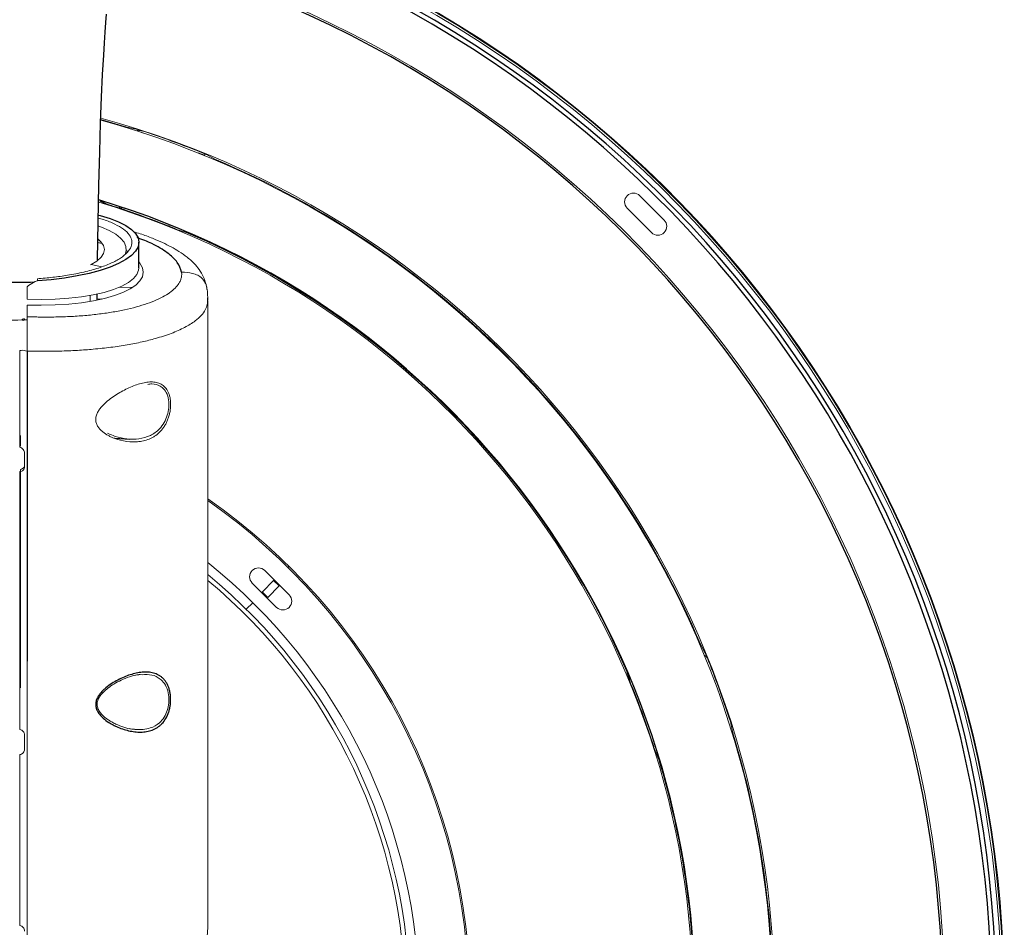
# Paper-space layout '_Bottom' of a CAD drawing. Header units: millimetres. Extents: x -1506 to 1507, y -634 to 605.
# Tile 27 of 33: x 1293 to 1507, y 121 to 319. Entities that reach past the tile are written whole.
import ezdxf

# ---------------------------------------------------------------- set-up
doc = ezdxf.new("R2010")
doc.units = ezdxf.units.MM

psp = doc.layouts.new('_Bottom')

# ---------------------------------------------------------------- linework, layer by layer
at = {"color": 144, "linetype": 'Continuous', "lineweight": 18}
for p, q in [((1316.06, 295.26), (1310.41, 296.91)), ((1318.1, 294.84), (1316.06, 295.26)), ((1319.72, 293.94), (1318.48, 294.4)), ((1318.49, 294.65), (1318.53, 294.72)), ((1319.47, 294.41), (1319.45, 294.36)), ((1332.97, 289.12), (1331.57, 289.63)), ((1332.97, 289.12), (1333.08, 289.42)), ((1335.23, 288.29), (1333.39, 289.27)), ((1310.25, 279.31), (1310.2, 279.17)), ((1427.69, 280.33), (1432.99, 275.03)), ((1314.55, 277.96), (1314.42, 277.61)), ((1315.5, 277.64), (1315.37, 277.31)), ((1430.26, 272.29), (1424.95, 277.6)), ((1325.35, 274.02), (1325.23, 273.68)), ((1327.4, 272.8), (1329.37, 272.19)), ((1309.84, 270.64), (1310.2, 270.53)), ((1316.36, 268.08), (1315.91, 268.39)), ((1308.27, 265.32), (1308.15, 265.27)), ((1308.27, 265.32), (1310.6, 264.86)), ((1296.59, 262.25), (1296.59, 261.78)), ((1294.35, 260.34), (1294.35, 257.76)), ((1314.43, 260.38), (1317.32, 260.36)), ((1308.06, 258.6), (1308.06, 257.31)), ((1310.44, 257.84), (1309.62, 257.83)), ((1333.64, 258.07), (1333.64, 257.12)), ((1333.68, 121.83), (1333.68, 257.52)), ((1294.35, 253.97), (1294.35, 256.5)), ((1293.72, 253.27), (1294.35, 253.28)), ((1390.66, 252.9), (1390.63, 252.88)), ((1391.4, 252.13), (1391.48, 252.19)), ((1391.93, 251.91), (1391.81, 251.81)), ((1393.32, 250.63), (1393.32, 250.42)), ((1395.14, 248.91), (1394.83, 249)), ((1293.32, 246.72), (1294.35, 246.5)), ((1397.91, 246.21), (1397.81, 246.1)), ((1398.87, 245.25), (1398.76, 245.15)), ((1404.48, 239.15), (1404.57, 239.27)), ((1406.95, 236.62), (1406.86, 236.5)), ((1292.93, 228.13), (1292.93, 225.78)), ((1292.93, 226.06), (1292.93, 227.89)), ((1292.93, 173.17), (1292.93, 220.74)), ((1351.23, 199.52), (1351.01, 199.29)), ((1346.08, 198.72), (1351.38, 193.42)), ((1348.65, 190.68), (1343.35, 195.99)), ((1345.4, 193.94), (1348.13, 196.67)), ((1346.73, 192.86), (1349.2, 195.34)), ((1348, 196.54), (1349.2, 195.34)), ((1348.28, 196.52), (1348.15, 196.39)), ((1346.73, 192.86), (1345.53, 194.07)), ((1345.69, 193.91), (1345.56, 193.78)), ((1342.05, 190.28), (1343.48, 191.71)), ((1343.49, 191.71), (1342.06, 190.27)), ((1440.74, 183.05), (1440.6, 183)), ((1440.95, 182.56), (1440.81, 182.51)), ((1441.93, 180.73), (1440.95, 182.56)), ((1441.76, 180.23), (1442.1, 180.36)), ((1442.48, 179.43), (1442.46, 179.43)), ((1319.37, 176.02), (1318.94, 176.04)), ((1424.79, 177.25), (1424.65, 177.19)), ((1425, 176.76), (1424.86, 176.71)), ((1447.93, 163.4), (1447.5, 165.43)), ((1447.78, 163.35), (1447.93, 163.4)), ((1447.94, 162.84), (1448.08, 162.89)), ((1431.04, 159.44), (1431.83, 157.54))]:
    psp.add_line(p, q, dxfattribs=at)
at = {"color": 7, "linetype": 'Continuous', "lineweight": 25}
for p, q in [((1318.39, 294.37), (1318.52, 294.72)), ((1310.2, 279.17), (1312.1, 278.37)), ((1318.68, 264.61), (1318.68, 270.18)), ((1309.62, 257.67), (1309.63, 258.96)), ((1404.9, 238.88), (1404.75, 238.68)), ((1313.43, 227.5), (1316.73, 227.33)), ((1424.86, 176.71), (1425.47, 174.74))]:
    psp.add_line(p, q, dxfattribs=at)
at = {"color": 7, "linetype": 'Continuous', "lineweight": 25, "flags": 128}
for points in [[(1309.7, 266.34), (1309.82, 274.53), (1309.97, 282.65), (1310.15, 289.83), (1310.35, 296.17), (1310.56, 301.77), (1310.79, 306.7), (1311.02, 310.94), (1311.18, 313.58), (1311.34, 315.94), (1311.48, 318.02), (1311.62, 319.84)], [(1309.96, 276.1), (1310.26, 276.03), (1312.4, 275.37), (1314.26, 274.64), (1315.82, 273.84), (1317.06, 272.98), (1317.95, 272.07), (1318.5, 271.14), (1318.68, 270.18), (1318.5, 269.22), (1317.95, 268.26), (1317.06, 267.33), (1315.82, 266.43), (1314.26, 265.58), (1312.4, 264.78), (1310.26, 264.05), (1307.87, 263.41), (1305.28, 262.85), (1302.5, 262.39), (1299.59, 262.03), (1296.59, 261.78)]]:
    psp.add_lwpolyline(points, dxfattribs=at)
at = {"color": 144, "linetype": 'Continuous', "lineweight": 18, "flags": 128}
for points in [[(1309.93, 273.68), (1310.54, 273.46), (1312.23, 272.72), (1313.63, 271.92), (1314.71, 271.06), (1315.45, 270.17), (1315.85, 269.25), (1315.91, 268.32), (1315.68, 267.54)], [(1309.8, 270.87), (1310.42, 270.31), (1310.98, 269.48), (1311.18, 268.62), (1311, 267.76), (1310.45, 266.91), (1309.53, 266.09), (1308.27, 265.32)], [(1318.68, 265.92), (1318.9, 265.63), (1319.44, 264.64), (1319.62, 263.66), (1319.44, 262.69), (1318.9, 261.76), (1318.01, 260.86), (1316.77, 260.03), (1315.22, 259.26), (1313.35, 258.56), (1311.21, 257.96), (1308.82, 257.45), (1306.22, 257.03), (1303.43, 256.73), (1300.49, 256.54), (1297.45, 256.46), (1294.35, 256.5)], [(1294.35, 257.76), (1297.46, 257.72), (1300.49, 257.8), (1303.42, 258), (1306.19, 258.31), (1308.76, 258.74), (1311.1, 259.26), (1313.17, 259.89), (1314.95, 260.61), (1316.4, 261.4), (1317.51, 262.26), (1318.25, 263.17), (1318.63, 264.12), (1318.68, 264.61)], [(1291, 253.25), (1292.33, 253.25), (1293.39, 253.26)], [(1382.52, 237.52), (1382.53, 237.48), (1382.58, 237.26)], [(1389.92, 229.92), (1390.15, 229.86), (1390.18, 229.86)]]:
    psp.add_lwpolyline(points, dxfattribs=at)
at = {"color": 144, "linetype": 'Continuous', "lineweight": 18}
for centre, radius, start, end in [((1257.66, 105), 249.19, 0, 76.622), ((1257.66, 105), 249.35, 0, 76.6226), ((1257.66, 105), 248.73, 0, 76.6186), ((1257.66, 105), 236.35, 0, 76.4138), ((1257.66, 105), 198.87, 0, 74.619), ((1257.66, 105), 199.34, 0, 74.6504), ((1318.94, 293.41), 1.08, 61.8046, 118.4691), ((1257.66, 105), 199.24, 67.9419, 72.0581), ((1257.66, 105), 199.02, 22.9373, 67.0627), ((1426.32, 278.96), 1.93, 45, 225), ((1257.66, 105), 181.61, 0, 73.2676), ((1257.66, 105), 181.71, 67.7431, 72.2569), ((1315.62, 278.4), 1.12, 204.3795, 257.4966), ((1431.62, 273.66), 1.93, 225, 45), ((1257.66, 105), 181.92, 23.2137, 66.7863), ((1225.65, 374.18), 132.78, 301.3269, 302.0323), ((1293.91, 253.16), 0.236, 116.0489, 179.181), ((1257.66, 105), 133.16, 0, 55.1905), ((1257.66, 105), 132.83, 0, 55.0917), ((1257.66, 105), 122, 0, 51.4595), ((1344.71, 197.35), 1.93, 45, 225), ((1257.66, 105), 119.97, 0, 50.6846), ((1257.66, 105), 119, 0, 50.2993), ((1350.02, 192.05), 1.93, 225, 45), ((1441.45, 179.23), 1.03, 10.9088, 72.0206), ((1257.66, 105), 199.24, 17.9419, 22.0581), ((1257.66, 105), 181.71, 17.7431, 22.2569), ((1257.66, 105), 199.02, 0, 17.0627), ((1257.66, 105), 181.92, 0, 16.7863)]:
    psp.add_arc(centre, radius, start, end, dxfattribs=at)
at = {"color": 7, "linetype": 'Continuous', "lineweight": 25}
for centre, radius, start, end in [((1257.66, 105), 247.58, 0, 76.6065), ((1257.66, 105), 246.58, 0, 76.5948), ((1257.66, 105), 235.93, 0, 76.4009), ((1257.66, 105), 182.07, 0, 73.3088), ((1293.37, 338.84), 77.35, 266.986, 271.915)]:
    psp.add_arc(centre, radius, start, end, dxfattribs=at)
for points, knots in [([(1366.7, 458.65), (1366.69, 458.65), (1366.29, 458.51), (1365.46, 458.2), (1364.19, 457.73), (1362.86, 457.22), (1361.39, 456.65), (1359.86, 456.02), (1358.26, 455.35), (1356.77, 454.7), (1355.39, 454.07), (1354.1, 453.47), (1352.4, 452.66), (1350.29, 451.61), (1348.12, 450.48), (1346.41, 449.54), (1345.1, 448.81), (1343.75, 448.03), (1342.32, 447.18), (1340.82, 446.25), (1339.23, 445.25), (1337.66, 444.21), (1336.09, 443.15), (1334.51, 442.04), (1332.8, 440.8), (1331.1, 439.52), (1329.44, 438.22), (1327.87, 436.95), (1326.32, 435.65), (1324.83, 434.36), (1323.43, 433.11), (1322.11, 431.89), (1320.83, 430.67), (1319.57, 429.44), (1318.16, 428.02), (1316.61, 426.39), (1314.9, 424.54), (1313.19, 422.59), (1311.5, 420.58), (1309.88, 418.57), (1308.37, 416.62), (1306.95, 414.71), (1305.57, 412.78), (1304.2, 410.78), (1302.79, 408.65), (1301.31, 406.3), (1299.74, 403.68), (1298.13, 400.85), (1296.56, 397.92), (1295.26, 395.36), (1294.19, 393.14), (1293.29, 391.2), (1292.33, 389.07), (1291.34, 386.75), (1290.35, 384.32), (1289.41, 381.92), (1288.59, 379.69), (1287.84, 377.59), (1287.09, 375.38), (1286.27, 372.84), (1285.35, 369.84), (1284.41, 366.54), (1283.49, 363.05), (1282.51, 359.02), (1281.48, 354.32), (1280.42, 348.8), (1279.57, 343.53), (1278.91, 338.82), (1278.44, 335.07), (1278.06, 331.64), (1277.74, 328.5), (1277.49, 325.65), (1277.27, 323.1), (1277.09, 320.7), (1276.91, 318.19), (1276.72, 315.27), (1276.51, 311.84), (1276.31, 307.93), (1276.1, 303.51), (1275.91, 298.53), (1275.72, 292.84), (1275.55, 286.38), (1275.39, 279.01), (1275.28, 272.44), (1275.23, 268.22), (1275.22, 266.86)], [0, 0, 0, 0, 0.000244, 0.0126048, 0.0258335, 0.0398115, 0.0534389, 0.0706338, 0.0867208, 0.1017076, 0.1156019, 0.1284118, 0.1401586, 0.1662492, 0.1910377, 0.2035562, 0.2158461, 0.2286843, 0.2421945, 0.256365, 0.2711828, 0.2868952, 0.3003573, 0.3150715, 0.3310112, 0.348146, 0.3624253, 0.377388, 0.3920078, 0.4056777, 0.4186368, 0.4306443, 0.4420617, 0.4536187, 0.465332, 0.480896, 0.4967005, 0.5126172, 0.5288203, 0.5439639, 0.558075, 0.5711872, 0.5839082, 0.5970271, 0.6102558, 0.6244817, 0.6398112, 0.6560557, 0.6717473, 0.6864976, 0.6952368, 0.7045211, 0.7144794, 0.7250781, 0.7361912, 0.7463814, 0.7554987, 0.7635822, 0.7712056, 0.7810712, 0.7920616, 0.8036408, 0.8151916, 0.8266933, 0.8417971, 0.8573105, 0.8731934, 0.8828786, 0.8914025, 0.8988323, 0.9052708, 0.9109567, 0.9159391, 0.9200662, 0.92457, 0.9297738, 0.9356757, 0.9422807, 0.9491969, 0.9567813, 0.965073, 0.9741299, 0.9840328, 0.9948897, 1, 1, 1, 1]), ([(1327.96, 263.68), (1327.74, 264.39), (1327.3, 265.82), (1325.01, 267.92), (1322.05, 269.76), (1319.41, 270.77), (1318.29, 271.2)], [0, 0, 0, 0, 0.2682563, 0.5371353, 0.80476, 1, 1, 1, 1]), ([(1294.35, 206.21), (1294.35, 202.11), (1294.35, 193.04), (1294.35, 183.93), (1294.35, 178.94)], [0.6804327, 0.6804327, 0.6804327, 0.6804327, 0.7383824, 0.8079497, 0.8079497, 0.8079497, 0.8079497]), ([(1312.45, 165.44), (1312.01, 165.7), (1311.59, 165.99), (1310.78, 166.65), (1310.4, 167.01), (1309.91, 167.66), (1309.76, 167.89), (1309.52, 168.38), (1309.42, 168.64), (1309.3, 169.19), (1309.28, 169.48), (1309.31, 169.9), (1309.33, 170.04), (1309.39, 170.32), (1309.44, 170.46), (1309.58, 170.86), (1309.7, 171.11), (1310, 171.59), (1310.16, 171.81), (1310.51, 172.24), (1310.7, 172.44), (1311.09, 172.82), (1311.29, 173), (1311.91, 173.51), (1312.34, 173.82), (1313.21, 174.38), (1313.65, 174.64), (1314.54, 175.1), (1315, 175.32), (1315.89, 175.69), (1316.34, 175.86), (1317.22, 176.14), (1317.66, 176.26), (1318.54, 176.45), (1318.98, 176.52), (1319.84, 176.6), (1320.25, 176.61), (1321.07, 176.56), (1321.47, 176.5), (1322.24, 176.29), (1322.61, 176.15), (1323.13, 175.86), (1323.3, 175.75), (1323.62, 175.51), (1323.78, 175.37), (1324.08, 175.08), (1324.23, 174.91), (1324.49, 174.57), (1324.62, 174.38), (1324.84, 173.98), (1324.95, 173.76), (1325.14, 173.31), (1325.22, 173.07), (1325.37, 172.58), (1325.42, 172.32), (1325.52, 171.79), (1325.55, 171.51), (1325.59, 170.96), (1325.6, 170.68), (1325.59, 170.12), (1325.57, 169.83), (1325.5, 169.27), (1325.45, 168.99), (1325.34, 168.45), (1325.26, 168.18), (1325.01, 167.41), (1324.81, 166.94), (1324.3, 166.08), (1324.02, 165.7), (1323.55, 165.21), (1323.39, 165.06), (1323.05, 164.78), (1322.88, 164.65), (1322.34, 164.3), (1321.97, 164.12), (1321.18, 163.82), (1320.77, 163.72), (1319.95, 163.58), (1319.53, 163.54), (1318.67, 163.53), (1318.22, 163.55), (1316.9, 163.71), (1316.01, 163.91), (1314.67, 164.37), (1314.22, 164.55), (1313.55, 164.85), (1313.33, 164.96), (1312.88, 165.19), (1312.67, 165.31), (1312.45, 165.44)], [0, 0, 0, 0, 0.03125, 0.03125, 0.0625, 0.0625, 0.078125, 0.078125, 0.09375, 0.09375, 0.109375, 0.109375, 0.117188, 0.117188, 0.125, 0.125, 0.140625, 0.140625, 0.15625, 0.15625, 0.171875, 0.171875, 0.1875, 0.1875, 0.21875, 0.21875, 0.25, 0.25, 0.28125, 0.28125, 0.3125, 0.3125, 0.34375, 0.34375, 0.375, 0.375, 0.40625, 0.40625, 0.4375, 0.4375, 0.46875, 0.46875, 0.484375, 0.484375, 0.5, 0.5, 0.515625, 0.515625, 0.53125, 0.53125, 0.546875, 0.546875, 0.5625, 0.5625, 0.578125, 0.578125, 0.59375, 0.59375, 0.609375, 0.609375, 0.625, 0.625, 0.640625, 0.640625, 0.65625, 0.65625, 0.6875, 0.6875, 0.71875, 0.71875, 0.734375, 0.734375, 0.75, 0.75, 0.78125, 0.78125, 0.8125, 0.8125, 0.84375, 0.84375, 0.875, 0.875, 0.9375, 0.9375, 0.96875, 0.96875, 0.984375, 0.984375, 1, 1, 1, 1])]:
    psp.add_open_spline(points, degree=3, knots=knots, dxfattribs=at)
at = {"color": 144, "linetype": 'Continuous', "lineweight": 18}
for points, knots in [([(1318.1, 294.84), (1318.14, 294.83), (1318.25, 294.8), (1318.6, 294.69), (1318.82, 294.62), (1319.04, 294.55)], [0, 0, 0, 0, 0.5, 0.5, 1, 1, 1, 1]), ([(1332.49, 289.66), (1332.7, 289.57), (1332.92, 289.48), (1333.25, 289.34), (1333.36, 289.29), (1333.39, 289.27)], [0, 0, 0, 0, 0.5, 0.5, 1, 1, 1, 1]), ([(1313.04, 278.06), (1312.81, 278.13), (1312.6, 278.2), (1312.26, 278.32), (1312.14, 278.36), (1312.1, 278.37)], [0, 0, 0, 0, 0.5, 0.5, 1, 1, 1, 1]), ([(1309.83, 275.45), (1310.22, 275.35), (1311.62, 274.97), (1313.53, 274.15), (1315.44, 273.04), (1316.68, 271.82), (1317.24, 270.55), (1317.11, 269.25), (1316.27, 267.97), (1314.78, 266.73), (1312.65, 265.59), (1309.96, 264.55), (1306.77, 263.67), (1303.39, 263), (1299.96, 262.52), (1297.71, 262.34), (1296.59, 262.25)], [0, 0, 0, 0, 0.02908, 0.105761, 0.182445, 0.259129, 0.335777, 0.412426, 0.489075, 0.565724, 0.642364, 0.719004, 0.79564, 0.872276, 0.936138, 1, 1, 1, 1]), ([(1333.54, 259.9), (1333.38, 260.65), (1333.08, 262.05), (1332.13, 263.84), (1330.85, 265.48), (1329.34, 266.86), (1327.51, 268.15), (1325.71, 269.2), (1323.81, 270.14), (1321.58, 271.1), (1319.46, 271.89), (1317.99, 272.34), (1317.49, 272.49)], [0, 0, 0, 0, 0.120785, 0.225185, 0.314452, 0.443424, 0.552168, 0.644116, 0.735015, 0.832443, 0.943914, 1, 1, 1, 1]), ([(1327.4, 272.8), (1327.36, 272.82), (1327.25, 272.86), (1326.91, 272.99), (1326.7, 273.08), (1326.48, 273.17)], [0, 0, 0, 0, 0.5, 0.5, 1, 1, 1, 1]), ([(1309.76, 270.11), (1310, 270.07), (1310.26, 270.03), (1310.5, 269.97), (1310.51, 269.97)], [0, 0, 0, 0, 0.948523, 1, 1, 1, 1]), ([(1294.35, 253.97), (1294.55, 253.96), (1294.95, 253.95), (1295.55, 253.93), (1296.14, 253.92), (1296.74, 253.91), (1297.34, 253.9), (1297.93, 253.89), (1298.52, 253.89), (1299.12, 253.89), (1300.68, 253.91), (1303.18, 253.97), (1306.52, 254.18), (1309.73, 254.5), (1312.76, 254.93), (1315.58, 255.46), (1318.18, 256.09), (1320.53, 256.81), (1322.58, 257.61), (1324.33, 258.49), (1325.76, 259.43), (1326.86, 260.44), (1327.44, 261.25), (1327.72, 261.85), (1327.85, 262.21), (1327.94, 262.58), (1327.99, 262.94), (1328, 263.31), (1327.97, 263.56), (1327.96, 263.68)], [0, 0, 0, 0, 0.010893, 0.021781, 0.032665, 0.043549, 0.054437, 0.065332, 0.076236, 0.087154, 0.098087, 0.162666, 0.227216, 0.291551, 0.355913, 0.420263, 0.484624, 0.549073, 0.613706, 0.677863, 0.742109, 0.806653, 0.871236, 0.892737, 0.914189, 0.935617, 0.957045, 0.978498, 1, 1, 1, 1]), ([(1333.49, 259.89), (1333.48, 260.05), (1333.45, 260.6), (1333.1, 261.46), (1332.46, 262.39), (1331.5, 263.05), (1330, 263.59), (1328.78, 263.64), (1327.96, 263.68)], [0, 0, 0, 0, 0.067485, 0.224526, 0.374289, 0.524062, 0.681122, 1, 1, 1, 1]), ([(1294.69, 260.76), (1294.61, 260.71), (1294.54, 260.65), (1294.44, 260.55), (1294.41, 260.51), (1294.37, 260.43), (1294.35, 260.39), (1294.35, 260.34)], [0, 0, 0, 0, 0.5, 0.5, 0.75, 0.75, 1, 1, 1, 1]), ([(1333.56, 256.58), (1333.61, 257.13), (1333.71, 258.23), (1333.6, 259.34), (1333.54, 259.9)], [0, 0, 0, 0, 0.498607, 1, 1, 1, 1]), ([(1333.62, 257.48), (1333.65, 257.23), (1333.68, 256.93), (1333.56, 256.64), (1333.54, 256.59)], [0, 0, 0, 0, 0.815114, 1, 1, 1, 1]), ([(1333.54, 256.59), (1333.43, 256.22), (1333.18, 255.42), (1332.3, 254.24), (1330.87, 252.94), (1328.74, 251.62), (1325.82, 250.32), (1322.64, 249.29), (1319.38, 248.47), (1316.7, 247.94), (1314.4, 247.57), (1312.59, 247.31), (1310.71, 247.09), (1308.29, 246.85), (1305.22, 246.62), (1301.61, 246.47), (1297.95, 246.42), (1295.57, 246.47), (1294.35, 246.5)], [0, 0, 0, 0, 0.061814, 0.131957, 0.201534, 0.293396, 0.384261, 0.47413, 0.541045, 0.609497, 0.644312, 0.679512, 0.715097, 0.751067, 0.813179, 0.880044, 0.938423, 1, 1, 1, 1]), ([(1293.37, 253.46), (1293.34, 253.43), (1293.32, 253.39), (1293.31, 253.29), (1293.31, 253.24), (1293.32, 253.19)], [0, 0, 0, 0, 0.5, 0.5, 1, 1, 1, 1]), ([(1293.68, 253.16), (1293.68, 253.19), (1293.67, 253.21), (1293.64, 253.24), (1293.61, 253.25), (1293.55, 253.25), (1293.51, 253.25), (1293.42, 253.23), (1293.38, 253.21), (1293.32, 253.19)], [0, 0, 0, 0, 0.25, 0.25, 0.5, 0.5, 0.75, 0.75, 1, 1, 1, 1]), ([(1293.37, 253.46), (1293.5, 253.49), (1293.61, 253.51), (1293.73, 253.49), (1293.76, 253.47), (1293.8, 253.43), (1293.81, 253.41), (1293.81, 253.37)], [0, 0, 0, 0, 0.5, 0.5, 0.75, 0.75, 1, 1, 1, 1]), ([(1294.35, 253.97), (1294.35, 253.89), (1294.35, 253.75), (1294.35, 253.53), (1294.35, 253.31), (1294.35, 253.1), (1294.35, 252.94), (1294.35, 252.87)], [0, 0, 0, 0, 0.270827, 0.499597, 0.675072, 0.842185, 1, 1, 1, 1]), ([(1294.35, 252.87), (1294.35, 252.83), (1294.35, 252.75), (1294.35, 252.63), (1294.35, 252.5), (1294.35, 252.37), (1294.35, 252.28), (1294.35, 252.24)], [0, 0, 0, 0, 0.207219, 0.410942, 0.611024, 0.807383, 1, 1, 1, 1]), ([(1294.35, 252.24), (1294.35, 252.19), (1294.35, 252.09), (1294.35, 251.93), (1294.35, 251.76), (1294.35, 251.65), (1294.35, 251.59)], [0, 0, 0, 0, 0.254612, 0.505937, 0.754259, 1, 1, 1, 1]), ([(1294.35, 251.59), (1294.35, 251.54), (1294.35, 251.45), (1294.35, 251.3), (1294.35, 251.15), (1294.35, 251.04), (1294.35, 250.99)], [0, 0, 0, 0, 0.249241, 0.498625, 0.748694, 1, 1, 1, 1]), ([(1294.35, 250.99), (1294.35, 250.94), (1294.35, 250.84), (1294.35, 250.68), (1294.35, 250.52), (1294.35, 250.36), (1294.35, 250.25), (1294.35, 250.19)], [0, 0, 0, 0, 0.193273, 0.38968, 0.589477, 0.792867, 1, 1, 1, 1]), ([(1294.35, 250.19), (1294.35, 250.13), (1294.35, 250), (1294.35, 249.81), (1294.35, 249.6), (1294.35, 249.4), (1294.35, 249.26), (1294.35, 249.19)], [0, 0, 0, 0, 0.187398, 0.3811, 0.58114, 0.787478, 1, 1, 1, 1]), ([(1294.35, 249.19), (1294.35, 249.1), (1294.35, 248.94), (1294.35, 248.68), (1294.35, 248.41), (1294.35, 248.12), (1294.35, 247.75), (1294.35, 247.21), (1294.35, 246.77), (1294.35, 246.5)], [0, 0, 0, 0, 0.087448, 0.181195, 0.281102, 0.386954, 0.498474, 0.690956, 1, 1, 1, 1]), ([(1312.05, 228.09), (1311.62, 228.32), (1311.2, 228.59), (1310.63, 229.06), (1310.44, 229.23), (1310.1, 229.59), (1309.93, 229.79), (1309.72, 230.11), (1309.66, 230.22), (1309.54, 230.46), (1309.49, 230.58), (1309.36, 230.96), (1309.3, 231.22), (1309.28, 231.77), (1309.32, 232.05), (1309.46, 232.6), (1309.56, 232.86), (1309.82, 233.37), (1309.97, 233.61), (1310.31, 234.07), (1310.49, 234.28), (1311.05, 234.9), (1311.46, 235.29), (1312.3, 235.99), (1312.73, 236.31), (1313.61, 236.91), (1314.06, 237.19), (1315.41, 237.98), (1316.3, 238.42), (1317.63, 238.97), (1318.07, 239.13), (1318.94, 239.4), (1319.38, 239.52), (1320.22, 239.69), (1320.63, 239.74), (1321.24, 239.77), (1321.44, 239.77), (1321.83, 239.76), (1322.02, 239.74), (1322.58, 239.65), (1322.94, 239.56), (1323.6, 239.26), (1323.92, 239.05), (1324.48, 238.53), (1324.72, 238.22), (1325.03, 237.65), (1325.13, 237.45), (1325.29, 237.02), (1325.36, 236.8), (1325.47, 236.32), (1325.51, 236.07), (1325.57, 235.55), (1325.59, 235.28), (1325.6, 234.74), (1325.59, 234.47), (1325.54, 233.9), (1325.51, 233.62), (1325.41, 233.06), (1325.35, 232.79), (1325.2, 232.24), (1325.11, 231.97), (1324.92, 231.46), (1324.81, 231.21), (1324.58, 230.72), (1324.45, 230.49), (1324.18, 230.04), (1324.04, 229.83), (1323.73, 229.43), (1323.58, 229.24), (1323.08, 228.71), (1322.73, 228.4), (1322.18, 228), (1321.99, 227.88), (1321.6, 227.66), (1321.41, 227.55), (1320.8, 227.27), (1320.4, 227.13), (1319.56, 226.9), (1319.13, 226.82), (1318.26, 226.72), (1317.82, 226.7), (1316.49, 226.72), (1315.59, 226.85), (1314.25, 227.19), (1313.8, 227.33), (1313.14, 227.58), (1312.92, 227.67), (1312.48, 227.87), (1312.27, 227.98), (1312.05, 228.09)], [0, 0, 0, 0, 0.03125, 0.03125, 0.046875, 0.046875, 0.0625, 0.0625, 0.070313, 0.070313, 0.078125, 0.078125, 0.09375, 0.09375, 0.109375, 0.109375, 0.125, 0.125, 0.140625, 0.140625, 0.15625, 0.15625, 0.1875, 0.1875, 0.21875, 0.21875, 0.25, 0.25, 0.3125, 0.3125, 0.34375, 0.34375, 0.375, 0.375, 0.40625, 0.40625, 0.421875, 0.421875, 0.4375, 0.4375, 0.46875, 0.46875, 0.5, 0.5, 0.53125, 0.53125, 0.546875, 0.546875, 0.5625, 0.5625, 0.578125, 0.578125, 0.59375, 0.59375, 0.609375, 0.609375, 0.625, 0.625, 0.640625, 0.640625, 0.65625, 0.65625, 0.671875, 0.671875, 0.6875, 0.6875, 0.703125, 0.703125, 0.71875, 0.71875, 0.75, 0.75, 0.765625, 0.765625, 0.78125, 0.78125, 0.8125, 0.8125, 0.84375, 0.84375, 0.875, 0.875, 0.9375, 0.9375, 0.96875, 0.96875, 0.984375, 0.984375, 1, 1, 1, 1]), ([(1311.84, 228.62), (1312.4, 228.37), (1313.79, 227.75), (1316.13, 227.29), (1318.73, 227.28), (1321.15, 227.94), (1323.01, 229.25), (1324.21, 230.86), (1324.91, 232.47), (1325.25, 234.19), (1325.21, 235.97), (1324.7, 237.53), (1323.97, 238.4), (1322.93, 239.09), (1321.92, 239.46), (1320.9, 239.29), (1320.6, 239.25)], [0, 0, 0, 0, 0.070098, 0.172484, 0.278416, 0.385245, 0.481798, 0.545732, 0.602669, 0.657472, 0.715703, 0.780714, 0.846057, 0.869882, 0.962016, 1, 1, 1, 1]), ([(1292.8, 225.56), (1292.94, 225.51), (1293.06, 225.45), (1293.3, 225.28), (1293.41, 225.18), (1293.59, 224.95), (1293.67, 224.81), (1293.77, 224.53), (1293.8, 224.38), (1293.8, 224.23)], [0, 0, 0, 0, 0.25, 0.25, 0.5, 0.5, 0.75, 0.75, 1, 1, 1, 1]), ([(1293.8, 224.23), (1293.8, 224.06), (1293.8, 223.9), (1293.8, 223.73), (1293.8, 223.07), (1293.8, 222.41), (1293.8, 221.76), (1293.8, 221.61), (1293.8, 221.46), (1293.8, 221.31)], [0, 0, 0, 0, 0.000508, 0.000508, 0.000508, 0.002540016, 0.002540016, 0.002540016, 0.002996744, 0.002996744, 0.002996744, 0.002996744]), ([(1293.8, 221.31), (1293.8, 221.16), (1293.78, 221.02), (1293.67, 220.76), (1293.59, 220.65), (1293.41, 220.46), (1293.3, 220.39), (1293.06, 220.29), (1292.93, 220.26), (1292.8, 220.25)], [0, 0, 0, 0, 0.25, 0.25, 0.5, 0.5, 0.75, 0.75, 1, 1, 1, 1]), ([(1292.93, 220.74), (1293.06, 220.79), (1293.33, 220.87), (1293.64, 221.13), (1293.75, 221.35), (1293.8, 221.45)], [0, 0, 0, 0, 0.355828, 0.712413, 1, 1, 1, 1]), ([(1292.8, 220.25), (1292.8, 211.02), (1292.8, 201.7), (1292.8, 182.95), (1292.8, 173.52), (1292.8, 164.07)], [0, 0, 0, 0, 0.5, 0.5, 1, 1, 1, 1]), ([(1441.93, 180.73), (1441.95, 180.7), (1442, 180.58), (1442.14, 180.25), (1442.23, 180.04), (1442.32, 179.82)], [0, 0, 0, 0, 0.5, 0.5, 1, 1, 1, 1]), ([(1312.12, 166.16), (1311.89, 166.3), (1311.33, 166.65), (1310.59, 167.35), (1309.96, 168.17), (1309.62, 168.99), (1309.56, 169.83), (1309.79, 170.66), (1310.27, 171.48), (1311, 172.32), (1312.01, 173.19), (1313.31, 174.07), (1314.89, 174.91), (1316.61, 175.59), (1318.01, 175.98), (1318.77, 176.03), (1318.97, 176.05)], [0, 0, 0, 0, 0.0482224, 0.1227816, 0.1808816, 0.2282057, 0.2713511, 0.3175634, 0.3677366, 0.4282777, 0.5035126, 0.598677, 0.7079233, 0.8315118, 0.9555127, 1, 1, 1, 1]), ([(1316.55, 164.32), (1316.96, 164.23), (1317.44, 164.13), (1318.47, 164.05), (1319.62, 164.06), (1321.4, 164.41), (1322.99, 165.27), (1324.2, 166.68), (1324.9, 168.19), (1325.25, 169.88), (1325.21, 171.72), (1324.71, 173.45), (1323.98, 174.5), (1322.95, 175.43), (1321.55, 176.12), (1320.1, 176.05), (1319.37, 176.02)], [0, 0, 0, 0, 0.057764, 0.067084, 0.145739, 0.22428, 0.336538, 0.410782, 0.476848, 0.540375, 0.607785, 0.682935, 0.758467, 0.786648, 0.893104, 1, 1, 1, 1]), ([(1318.94, 176.04), (1318.85, 176.04), (1318.5, 176.07), (1318.12, 175.95), (1317.83, 175.86)], [0, 0, 0, 0, 0.238708, 1, 1, 1, 1]), ([(1425.83, 173.82), (1425.74, 174.04), (1425.65, 174.25), (1425.52, 174.59), (1425.48, 174.7), (1425.47, 174.74)], [0, 0, 0, 0, 0.5, 0.5, 1, 1, 1, 1]), ([(1313.69, 165.26), (1313.38, 165.4), (1312.84, 165.66), (1312.33, 166.01), (1312.12, 166.16)], [0, 0, 0, 0, 0.57289, 1, 1, 1, 1]), ([(1318.25, 164.1), (1317.88, 164.12), (1316.96, 164.17), (1315.41, 164.54), (1314.27, 165.02), (1313.69, 165.26)], [0, 0, 0, 0, 0.251531, 0.621616, 1, 1, 1, 1]), ([(1447.21, 166.38), (1447.29, 166.15), (1447.36, 165.93), (1447.46, 165.59), (1447.49, 165.47), (1447.5, 165.43)], [0, 0, 0, 0, 0.5, 0.5, 1, 1, 1, 1]), ([(1292.8, 164.07), (1292.93, 164.04), (1293.06, 164), (1293.3, 163.86), (1293.41, 163.77), (1293.55, 163.61), (1293.59, 163.55), (1293.66, 163.42), (1293.7, 163.36), (1293.75, 163.22), (1293.77, 163.14), (1293.8, 162.99), (1293.8, 162.92), (1293.8, 162.84)], [0, 0, 0, 0, 0.25, 0.25, 0.5, 0.5, 0.625, 0.625, 0.75, 0.75, 0.875, 0.875, 1, 1, 1, 1]), ([(1293.8, 162.84), (1293.8, 162.67), (1293.8, 162.51), (1293.8, 162.34), (1293.8, 161.66), (1293.8, 160.98), (1293.8, 160.31), (1293.8, 160.15), (1293.8, 160), (1293.8, 159.85)], [0, 0, 0, 0, 0.000508, 0.000508, 0.000508, 0.002540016, 0.002540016, 0.002540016, 0.00300318, 0.00300318, 0.00300318, 0.00300318]), ([(1293.8, 159.85), (1293.8, 159.69), (1293.78, 159.54), (1293.67, 159.26), (1293.59, 159.13), (1293.41, 158.92), (1293.3, 158.83), (1293.06, 158.69), (1292.94, 158.65), (1292.8, 158.62)], [0, 0, 0, 0, 0.25, 0.25, 0.5, 0.5, 0.75, 0.75, 1, 1, 1, 1]), ([(1292.8, 158.62), (1292.8, 152.42), (1292.8, 146.21), (1292.8, 133.79), (1292.8, 127.58), (1292.8, 121.38)], [0, 0, 0, 0, 0.5, 0.5, 1, 1, 1, 1]), ([(1431.04, 159.44), (1431.02, 159.48), (1430.98, 159.59), (1430.87, 159.93), (1430.8, 160.15), (1430.72, 160.37)], [0, 0, 0, 0, 0.5, 0.5, 1, 1, 1, 1]), ([(1292.8, 121.38), (1292.94, 121.35), (1293.06, 121.31), (1293.3, 121.17), (1293.41, 121.08), (1293.59, 120.87), (1293.67, 120.74), (1293.77, 120.46), (1293.8, 120.31), (1293.8, 120.15)], [0, 0, 0, 0, 0.25, 0.25, 0.5, 0.5, 0.75, 0.75, 1, 1, 1, 1]), ([(1333.68, 121.72), (1333.68, 121.76), (1333.68, 121.82), (1333.68, 121.84), (1333.68, 121.84)], [0, 0, 0, 0, 0.843993, 1, 1, 1, 1])]:
    psp.add_open_spline(points, degree=3, knots=knots, dxfattribs=at)
for points in [[(1296.59, 261.78), (1296.41, 261.77), (1296.23, 261.71), (1296.08, 261.62)], [(1293.32, 246.72), (1293.16, 246.63), (1292.99, 246.59), (1292.8, 246.59)], [(1292.8, 246.59), (1292.8, 239.64), (1292.8, 232.62), (1292.8, 225.56)], [(1294.35, 178.94), (1294.35, 169.97), (1294.35, 160.97), (1294.35, 151.95)], [(1294.35, 151.95), (1294.35, 143.99), (1294.35, 136.01), (1294.35, 128.05)], [(1294.35, 128.05), (1294.35, 119.03), (1294.35, 110.03), (1294.35, 101.06)], [(1333.4, 117.8), (1333.57, 119.1), (1333.66, 120.41), (1333.68, 121.72)]]:
    psp.add_open_spline(points, degree=3, dxfattribs=at)
at = {"color": 7, "linetype": 'Continuous', "lineweight": 25}
psp.add_open_spline([(1294.35, 246.5), (1294.35, 233.28), (1294.35, 219.82), (1294.35, 206.21)], degree=3, dxfattribs=at)

doc.saveas('drawing.dxf')
